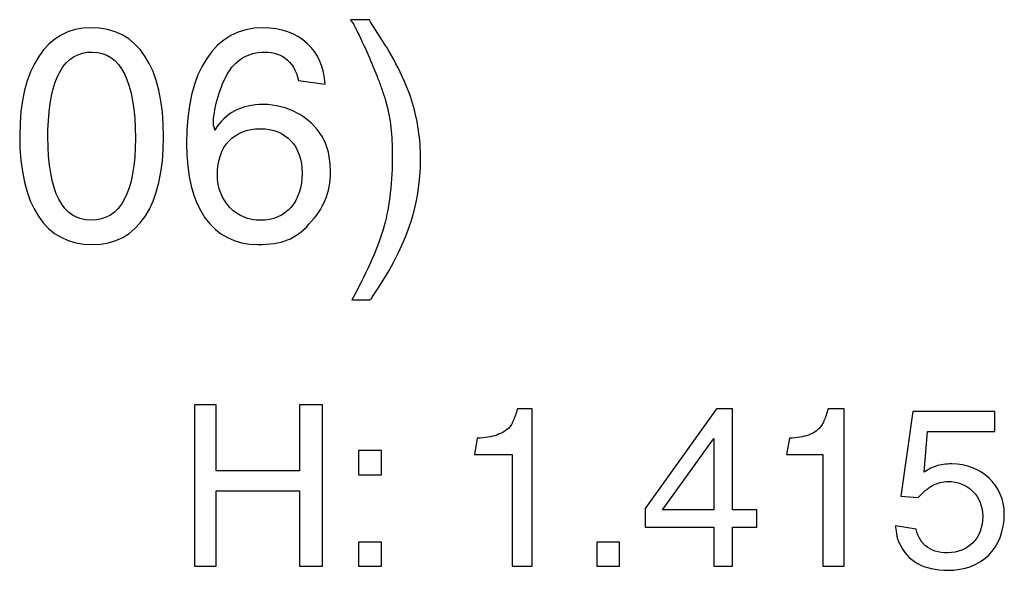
# Model space of a CAD drawing. Extents: x -3.1 to 3.1, y -5.2 to 5.4.
# Tile 23 of 30: x -1.069 to -0.337, y 4.79 to 5.199. Entities that reach past the tile are written whole.
import ezdxf

# ---------------------------------------------------------------- set-up
doc = ezdxf.new("R2010")
doc.units = 0
doc.layers.get('0').update_dxf_attribs({"linetype": 'CONTINUOUS'})

msp = doc.modelspace()

# ---------------------------------------------------------------- linework, layer by layer
for points in [[(-0.809, 5.199), (-0.823, 5.199), (-0.823, 5.199), (-0.822453, 5.198256), (-0.821957, 5.197539), (-0.8215, 5.196843), (-0.821091, 5.196181), (-0.820705, 5.195531), (-0.820354, 5.194917), (-0.820035, 5.194315), (-0.819748, 5.193748), (-0.819472, 5.193193), (-0.819224, 5.192661), (-0.818992, 5.192154), (-0.818776, 5.191681), (-0.818567, 5.19122), (-0.81837, 5.190791), (-0.818181, 5.190378), (-0.818, 5.19), (-0.816701, 5.187394), (-0.815461, 5.184843), (-0.814268, 5.182343), (-0.813122, 5.179902), (-0.812012, 5.177512), (-0.810961, 5.175193), (-0.809957, 5.172933), (-0.809, 5.170748), (-0.808079, 5.168622), (-0.807217, 5.166575), (-0.80639, 5.164602), (-0.805622, 5.162717), (-0.80489, 5.160902), (-0.804217, 5.159177), (-0.803579, 5.157539), (-0.803, 5.156), (-0.802622, 5.155043), (-0.802244, 5.154075), (-0.801866, 5.153083), (-0.8015, 5.152075), (-0.801122, 5.151043), (-0.800744, 5.15), (-0.800366, 5.148941), (-0.8, 5.147874), (-0.799622, 5.146783), (-0.799244, 5.145693), (-0.798866, 5.144587), (-0.7985, 5.143484), (-0.798122, 5.142362), (-0.797744, 5.141244), (-0.797366, 5.140122), (-0.797, 5.139), (-0.79628, 5.136236), (-0.79563, 5.133583), (-0.795043, 5.131008), (-0.794528, 5.128512), (-0.794059, 5.126059), (-0.79365, 5.12365), (-0.793295, 5.121256), (-0.792996, 5.118874), (-0.792732, 5.116469), (-0.79252, 5.114043), (-0.792346, 5.111571), (-0.792213, 5.109043), (-0.79211, 5.106433), (-0.792043, 5.103736), (-0.792008, 5.100929), (-0.792, 5.098), (-0.792016, 5.094598), (-0.792087, 5.091165), (-0.792205, 5.087709), (-0.79237, 5.084248), (-0.792579, 5.080776), (-0.792839, 5.077323), (-0.793146, 5.07389), (-0.7935, 5.0705), (-0.79389, 5.067146), (-0.794339, 5.063854), (-0.794827, 5.060634), (-0.79537, 5.057496), (-0.795949, 5.054449), (-0.796587, 5.051512), (-0.797268, 5.048689), (-0.798, 5.046), (-0.798791, 5.04315), (-0.799681, 5.040232), (-0.800657, 5.037248), (-0.801732, 5.034201), (-0.802882, 5.031083), (-0.80413, 5.027906), (-0.805457, 5.024665), (-0.806874, 5.021374), (-0.808362, 5.018012), (-0.809937, 5.014598), (-0.811587, 5.011126), (-0.813323, 5.007606), (-0.81513, 5.004028), (-0.817012, 5.000402), (-0.818969, 4.99672), (-0.822, 4.991), (-0.809, 4.991), (-0.809, 4.991), (-0.808811, 4.991004), (-0.808622, 4.991039), (-0.808437, 4.991087), (-0.80826, 4.991165), (-0.808083, 4.991252), (-0.807921, 4.991362), (-0.807764, 4.991484), (-0.807622, 4.991622), (-0.807484, 4.991764), (-0.807362, 4.991921), (-0.807252, 4.992083), (-0.807165, 4.99226), (-0.807087, 4.992437), (-0.807039, 4.992622), (-0.807004, 4.992811), (-0.807, 4.993), (-0.802469, 4.999689), (-0.798272, 5.006283), (-0.79439, 5.012783), (-0.790827, 5.019217), (-0.787567, 5.025583), (-0.784618, 5.031909), (-0.781969, 5.038209), (-0.779622, 5.044496), (-0.777563, 5.050772), (-0.775791, 5.057071), (-0.774303, 5.063398), (-0.773106, 5.069776), (-0.772173, 5.076205), (-0.771516, 5.082709), (-0.771126, 5.089299), (-0.771, 5.096), (-0.771016, 5.098622), (-0.771087, 5.101244), (-0.771205, 5.103862), (-0.77137, 5.106484), (-0.771579, 5.109087), (-0.771839, 5.111693), (-0.772146, 5.114283), (-0.7725, 5.116874), (-0.77289, 5.119441), (-0.773339, 5.122), (-0.773827, 5.124543), (-0.77437, 5.127075), (-0.774949, 5.129583), (-0.775587, 5.132075), (-0.776268, 5.134543), (-0.777, 5.137), (-0.777646, 5.139358), (-0.778472, 5.141925), (-0.779449, 5.144669), (-0.780575, 5.147559), (-0.781811, 5.150563), (-0.783165, 5.153661), (-0.784602, 5.156815), (-0.786122, 5.16), (-0.787693, 5.163173), (-0.789307, 5.166331), (-0.790949, 5.169425), (-0.792606, 5.172433), (-0.794252, 5.175319), (-0.795878, 5.178067), (-0.797465, 5.180634), (-0.808, 5.197), (-0.809, 5.199)], [(-1.016, 5.193), (-1.016, 5.193), (-1.022028, 5.192646), (-1.027748, 5.191606), (-1.033138, 5.189894), (-1.038201, 5.187528), (-1.042909, 5.184508), (-1.047268, 5.180862), (-1.051256, 5.176602), (-1.054874, 5.171748), (-1.058094, 5.166295), (-1.060929, 5.16028), (-1.06335, 5.153705), (-1.065358, 5.146591), (-1.066929, 5.138945), (-1.068071, 5.130787), (-1.068764, 5.122134), (-1.069, 5.113), (-1.068776, 5.103516), (-1.06811, 5.094587), (-1.067008, 5.086209), (-1.06548, 5.078402), (-1.06352, 5.071161), (-1.061138, 5.064512), (-1.058335, 5.058453), (-1.055122, 5.052996), (-1.051488, 5.048142), (-1.047461, 5.043913), (-1.043024, 5.040303), (-1.038197, 5.037339), (-1.032972, 5.035012), (-1.027362, 5.033346), (-1.021366, 5.032335), (-1.015, 5.032), (-1.008799, 5.032335), (-1.002957, 5.033343), (-0.997476, 5.035008), (-0.992374, 5.037323), (-0.987638, 5.040272), (-0.983283, 5.043858), (-0.979315, 5.048059), (-0.975748, 5.052874), (-0.972571, 5.058276), (-0.969799, 5.064272), (-0.967437, 5.070839), (-0.965496, 5.07798), (-0.963972, 5.085669), (-0.962878, 5.093913), (-0.962217, 5.102693), (-0.962, 5.112), (-0.962217, 5.121472), (-0.962882, 5.130406), (-0.963976, 5.13878), (-0.965512, 5.146591), (-0.967469, 5.153823), (-0.969854, 5.160472), (-0.972654, 5.166531), (-0.975874, 5.171996), (-0.979496, 5.176843), (-0.983528, 5.181075), (-0.987957, 5.184677), (-0.992791, 5.187654), (-0.998012, 5.189972), (-1.003626, 5.191646), (-1.009622, 5.192657), (-1.016, 5.193)], [(-0.842, 5.151), (-0.842, 5.151), (-0.842378, 5.155587), (-0.84315, 5.159976), (-0.844295, 5.164154), (-0.845807, 5.168106), (-0.847665, 5.171811), (-0.84987, 5.175272), (-0.852398, 5.178457), (-0.855248, 5.181374), (-0.858394, 5.183984), (-0.861839, 5.186295), (-0.865559, 5.188287), (-0.869559, 5.189949), (-0.873807, 5.19126), (-0.878307, 5.192217), (-0.883039, 5.192799), (-0.888, 5.193), (-0.894567, 5.192626), (-0.90078, 5.191516), (-0.906622, 5.189685), (-0.912091, 5.187154), (-0.917165, 5.183925), (-0.92185, 5.18002), (-0.926126, 5.175453), (-0.929996, 5.170248), (-0.933433, 5.164398), (-0.936449, 5.157937), (-0.939024, 5.150866), (-0.941154, 5.143217), (-0.942819, 5.13498), (-0.944024, 5.126193), (-0.944752, 5.116858), (-0.945, 5.107), (-0.944776, 5.098406), (-0.944114, 5.09028), (-0.943016, 5.082618), (-0.941496, 5.075449), (-0.939547, 5.068772), (-0.937189, 5.06261), (-0.934417, 5.056969), (-0.931248, 5.051874), (-0.927669, 5.047319), (-0.923705, 5.043335), (-0.91935, 5.039925), (-0.914622, 5.037106), (-0.909508, 5.034886), (-0.904035, 5.033291), (-0.898193, 5.032323), (-0.892, 5.032), (-0.888713, 5.032043), (-0.885606, 5.032189), (-0.882661, 5.032433), (-0.879874, 5.032795), (-0.877217, 5.033256), (-0.874697, 5.033843), (-0.872295, 5.034543), (-0.87, 5.035374), (-0.867791, 5.036323), (-0.865665, 5.037413), (-0.86361, 5.038642), (-0.861622, 5.040012), (-0.859673, 5.041524), (-0.85776, 5.043193), (-0.85587, 5.045012), (-0.854, 5.047), (-0.852004, 5.049236), (-0.85015, 5.051461), (-0.848433, 5.053677), (-0.846858, 5.055902), (-0.845409, 5.058134), (-0.844098, 5.06039), (-0.842917, 5.062669), (-0.841874, 5.064996), (-0.840949, 5.067358), (-0.840157, 5.069783), (-0.839488, 5.072272), (-0.838949, 5.074839), (-0.838528, 5.07748), (-0.838232, 5.080217), (-0.838055, 5.083051), (-0.838, 5.086), (-0.838016, 5.088024), (-0.838087, 5.089984), (-0.838205, 5.091878), (-0.83837, 5.093717), (-0.838579, 5.095484), (-0.838839, 5.097209), (-0.839146, 5.098874), (-0.8395, 5.100496), (-0.83989, 5.102067), (-0.840339, 5.103594), (-0.840827, 5.105079), (-0.84137, 5.106528), (-0.841949, 5.107937), (-0.842587, 5.109319), (-0.843268, 5.110665), (-0.844, 5.112), (-0.845772, 5.114736), (-0.847732, 5.117335), (-0.849854, 5.11978), (-0.852138, 5.122075), (-0.854559, 5.124209), (-0.857126, 5.126181), (-0.859815, 5.127984), (-0.862622, 5.129622), (-0.865528, 5.131079), (-0.868535, 5.132358), (-0.871622, 5.133449), (-0.874791, 5.134358), (-0.87802, 5.135067), (-0.881307, 5.135583), (-0.884634, 5.135894), (-0.888, 5.136), (-0.890953, 5.135925), (-0.893811, 5.135713), (-0.896575, 5.13535), (-0.899248, 5.134854), (-0.901823, 5.134205), (-0.904311, 5.133409), (-0.906697, 5.132465), (-0.909, 5.131374), (-0.911197, 5.130122), (-0.913311, 5.12872), (-0.915323, 5.127161), (-0.917248, 5.125449), (-0.919075, 5.123575), (-0.920811, 5.121543), (-0.922453, 5.11935), (-0.924, 5.117), (-0.924004, 5.117358), (-0.924035, 5.117701), (-0.924083, 5.11802), (-0.92415, 5.118327), (-0.924224, 5.118606), (-0.924311, 5.118874), (-0.924402, 5.11913), (-0.924496, 5.119374), (-0.924587, 5.119594), (-0.924681, 5.119815), (-0.924764, 5.12002), (-0.924843, 5.120228), (-0.924906, 5.120421), (-0.924957, 5.120618), (-0.924988, 5.120807), (-0.925, 5.121), (-0.924953, 5.123102), (-0.924815, 5.125291), (-0.924587, 5.127547), (-0.92428, 5.12987), (-0.923882, 5.132232), (-0.923413, 5.134638), (-0.922862, 5.137059), (-0.922248, 5.1395), (-0.921555, 5.141929), (-0.920799, 5.144354), (-0.919972, 5.146752), (-0.919091, 5.149122), (-0.918142, 5.151437), (-0.917146, 5.153701), (-0.916094, 5.155886), (-0.915, 5.158), (-0.913823, 5.159996), (-0.912563, 5.161882), (-0.911213, 5.163642), (-0.90978, 5.165291), (-0.90826, 5.166807), (-0.906665, 5.168205), (-0.904988, 5.169472), (-0.903248, 5.170622), (-0.901429, 5.17163), (-0.899543, 5.172516), (-0.897594, 5.173268), (-0.895591, 5.173886), (-0.89352, 5.174366), (-0.891402, 5.174717), (-0.88922, 5.174929), (-0.887, 5.175), (-0.884425, 5.174906), (-0.88198, 5.174622), (-0.879654, 5.17415), (-0.877449, 5.1735), (-0.875362, 5.17265), (-0.873406, 5.171622), (-0.871571, 5.170406), (-0.869874, 5.169), (-0.868295, 5.167406), (-0.86685, 5.165622), (-0.865531, 5.16365), (-0.864358, 5.1615), (-0.863307, 5.15915), (-0.862402, 5.156622), (-0.861626, 5.153906), (-0.842, 5.151)], [(-1.048, 5.117), (-1.048, 5.117), (-1.047693, 5.124075), (-1.047154, 5.130685), (-1.046378, 5.136827), (-1.045374, 5.142512), (-1.04413, 5.147728), (-1.042654, 5.152484), (-1.040941, 5.15678), (-1.039, 5.160622), (-1.036815, 5.163996), (-1.034402, 5.166925), (-1.031756, 5.169394), (-1.028874, 5.171417), (-1.025756, 5.17298), (-1.022402, 5.174102), (-1.018815, 5.174776), (-1.015, 5.175), (-1.011173, 5.17474), (-1.007591, 5.173969), (-1.004244, 5.172685), (-1.001138, 5.170902), (-0.998268, 5.168606), (-0.995642, 5.165819), (-0.993256, 5.162528), (-0.991122, 5.158748), (-0.989224, 5.154469), (-0.987579, 5.149701), (-0.986181, 5.144449), (-0.985043, 5.138717), (-0.984146, 5.132496), (-0.983508, 5.125803), (-0.983122, 5.118634), (-0.983, 5.111), (-0.983122, 5.103717), (-0.983512, 5.09689), (-0.98415, 5.090512), (-0.985059, 5.084591), (-0.986217, 5.079118), (-0.987634, 5.074114), (-0.989311, 5.069571), (-0.991248, 5.065496), (-0.993433, 5.061882), (-0.995882, 5.058748), (-0.998587, 5.056083), (-1.001559, 5.053902), (-1.004776, 5.052197), (-1.00826, 5.050976), (-1.011996, 5.05024), (-1.016, 5.05), (-1.019815, 5.05024), (-1.023402, 5.05098), (-1.026744, 5.052201), (-1.029858, 5.053917), (-1.03272, 5.056114), (-1.03535, 5.058799), (-1.037728, 5.061969), (-1.039874, 5.065622), (-1.04176, 5.069752), (-1.043406, 5.074362), (-1.044799, 5.079449), (-1.045949, 5.085012), (-1.046843, 5.091047), (-1.047484, 5.097559), (-1.04787, 5.104539), (-1.048, 5.112), (-1.048, 5.112189), (-1.048, 5.112413), (-1.048, 5.11265), (-1.048, 5.112917), (-1.048, 5.113193), (-1.048, 5.113488), (-1.048, 5.113795), (-1.048, 5.114122), (-1.048, 5.114449), (-1.048, 5.114795), (-1.048, 5.115146), (-1.048, 5.115512), (-1.048, 5.115878), (-1.048, 5.116248), (-1.048, 5.116622), (-1.048, 5.117)], [(-0.89, 5.118), (-0.89, 5.118), (-0.886516, 5.117846), (-0.883205, 5.117398), (-0.880075, 5.116661), (-0.877134, 5.115654), (-0.874382, 5.114366), (-0.871835, 5.112827), (-0.869496, 5.111028), (-0.867374, 5.108996), (-0.865465, 5.10672), (-0.863791, 5.104224), (-0.862354, 5.101508), (-0.861169, 5.098591), (-0.860224, 5.095465), (-0.859547, 5.092157), (-0.859134, 5.088661), (-0.859, 5.085), (-0.859134, 5.081142), (-0.859547, 5.077461), (-0.860224, 5.073965), (-0.861169, 5.070665), (-0.862354, 5.067567), (-0.863791, 5.064689), (-0.865465, 5.062035), (-0.867374, 5.059622), (-0.869496, 5.057445), (-0.871835, 5.055531), (-0.874382, 5.053882), (-0.877134, 5.052512), (-0.880075, 5.051425), (-0.883205, 5.050638), (-0.886516, 5.050157), (-0.89, 5.05), (-0.893319, 5.050157), (-0.896539, 5.050638), (-0.89963, 5.051417), (-0.902591, 5.052496), (-0.90539, 5.05385), (-0.908031, 5.05548), (-0.910484, 5.057366), (-0.912748, 5.0595), (-0.914791, 5.061862), (-0.916614, 5.064449), (-0.918193, 5.067248), (-0.919528, 5.070248), (-0.920583, 5.073429), (-0.921358, 5.076791), (-0.921835, 5.080319), (-0.922, 5.084), (-0.921858, 5.087839), (-0.921441, 5.091484), (-0.920756, 5.094929), (-0.919811, 5.098169), (-0.918602, 5.101185), (-0.917146, 5.103984), (-0.915437, 5.106547), (-0.9135, 5.108874), (-0.911315, 5.110949), (-0.908909, 5.112776), (-0.90628, 5.114335), (-0.903437, 5.115638), (-0.900378, 5.116654), (-0.897114, 5.117398), (-0.89365, 5.117846), (-0.89, 5.118)], [(-0.939, 4.913), (-0.939, 4.793), (-0.923, 4.793), (-0.923, 4.849), (-0.861, 4.849), (-0.861, 4.793), (-0.844, 4.793), (-0.844, 4.913), (-0.861, 4.913), (-0.861, 4.864), (-0.923, 4.864), (-0.923, 4.913), (-0.939, 4.913)], [(-0.688, 4.91), (-0.699, 4.91), (-0.699, 4.91), (-0.69937, 4.908701), (-0.699748, 4.907461), (-0.700126, 4.906268), (-0.700512, 4.905122), (-0.700898, 4.904012), (-0.701295, 4.902961), (-0.701701, 4.901957), (-0.702122, 4.901), (-0.702543, 4.900079), (-0.702988, 4.899217), (-0.703441, 4.89839), (-0.703917, 4.897622), (-0.704402, 4.89689), (-0.704913, 4.896217), (-0.705445, 4.895579), (-0.706, 4.895), (-0.706969, 4.894256), (-0.708012, 4.893543), (-0.70913, 4.892858), (-0.710323, 4.892213), (-0.711587, 4.891594), (-0.712937, 4.89102), (-0.714362, 4.89048), (-0.715874, 4.889996), (-0.717457, 4.889547), (-0.71913, 4.88915), (-0.720882, 4.888807), (-0.722732, 4.888528), (-0.724657, 4.888295), (-0.726681, 4.88813), (-0.728791, 4.888028), (-0.731, 4.876), (-0.703, 4.876), (-0.703, 4.793), (-0.688, 4.793), (-0.688, 4.91)], [(-0.551, 4.91), (-0.604, 4.836), (-0.604, 4.822), (-0.553, 4.822), (-0.553, 4.793), (-0.539, 4.793), (-0.539, 4.822), (-0.521, 4.822), (-0.521, 4.835), (-0.539, 4.835), (-0.539, 4.91), (-0.551, 4.91)], [(-0.456, 4.91), (-0.468, 4.91), (-0.468, 4.91), (-0.46837, 4.908701), (-0.468748, 4.907461), (-0.469126, 4.906268), (-0.469512, 4.905122), (-0.469898, 4.904012), (-0.470295, 4.902961), (-0.470701, 4.901957), (-0.471122, 4.901), (-0.471543, 4.900079), (-0.471988, 4.899217), (-0.472441, 4.89839), (-0.472917, 4.897622), (-0.473402, 4.89689), (-0.473913, 4.896217), (-0.474445, 4.895579), (-0.475, 4.895), (-0.475791, 4.894256), (-0.476681, 4.893543), (-0.477661, 4.892858), (-0.478748, 4.892213), (-0.479917, 4.891594), (-0.481181, 4.89102), (-0.482539, 4.89048), (-0.484, 4.889996), (-0.485539, 4.889547), (-0.487181, 4.88915), (-0.488917, 4.888807), (-0.490748, 4.888528), (-0.492661, 4.888295), (-0.494681, 4.88813), (-0.496791, 4.888028), (-0.499, 4.876), (-0.472, 4.876), (-0.472, 4.793), (-0.456, 4.793), (-0.456, 4.91)], [(-0.405, 4.908), (-0.414, 4.845), (-0.401, 4.844), (-0.401, 4.844), (-0.399677, 4.845453), (-0.398366, 4.846811), (-0.397043, 4.848075), (-0.395728, 4.849248), (-0.394398, 4.850323), (-0.393067, 4.851311), (-0.391724, 4.852197), (-0.390374, 4.853), (-0.389004, 4.853697), (-0.387626, 4.854311), (-0.386232, 4.854823), (-0.384827, 4.855248), (-0.383398, 4.855575), (-0.381953, 4.855811), (-0.380488, 4.855953), (-0.379, 4.856), (-0.376228, 4.85587), (-0.373571, 4.855496), (-0.371024, 4.854882), (-0.368606, 4.854043), (-0.366315, 4.85298), (-0.364177, 4.85172), (-0.362189, 4.85026), (-0.360374, 4.848622), (-0.358724, 4.846795), (-0.357268, 4.844811), (-0.356, 4.842669), (-0.354949, 4.840386), (-0.354106, 4.837961), (-0.353496, 4.835417), (-0.353122, 4.83276), (-0.353, 4.83), (-0.353122, 4.827055), (-0.353496, 4.82424), (-0.354106, 4.821559), (-0.354949, 4.819028), (-0.356, 4.816638), (-0.357268, 4.814417), (-0.358724, 4.812362), (-0.360374, 4.810496), (-0.362189, 4.808807), (-0.364177, 4.807319), (-0.366315, 4.806031), (-0.368606, 4.804965), (-0.371024, 4.804114), (-0.373571, 4.8035), (-0.376228, 4.803122), (-0.379, 4.803), (-0.381551, 4.803075), (-0.383965, 4.803323), (-0.386232, 4.803724), (-0.38837, 4.804295), (-0.390362, 4.805012), (-0.392217, 4.805894), (-0.393929, 4.806925), (-0.3955, 4.808122), (-0.396929, 4.809461), (-0.398217, 4.810953), (-0.399362, 4.812594), (-0.40037, 4.81439), (-0.401232, 4.816323), (-0.401965, 4.818406), (-0.402551, 4.820626), (-0.418, 4.823), (-0.418, 4.823), (-0.417819, 4.821736), (-0.417661, 4.820591), (-0.417516, 4.819535), (-0.417386, 4.818575), (-0.417256, 4.817681), (-0.417134, 4.816862), (-0.417004, 4.816094), (-0.416874, 4.815374), (-0.416724, 4.814681), (-0.416559, 4.81402), (-0.41637, 4.81337), (-0.416169, 4.812732), (-0.415925, 4.812079), (-0.415657, 4.811417), (-0.415346, 4.810724), (-0.415, 4.81), (-0.413799, 4.807626), (-0.412465, 4.805406), (-0.410988, 4.803323), (-0.40937, 4.80139), (-0.40761, 4.799594), (-0.405717, 4.797953), (-0.403673, 4.796461), (-0.4015, 4.795122), (-0.399173, 4.793925), (-0.396717, 4.792894), (-0.39411, 4.792012), (-0.39137, 4.791295), (-0.388488, 4.790724), (-0.385465, 4.790323), (-0.382299, 4.790075), (-0.379, 4.79), (-0.374402, 4.790181), (-0.370012, 4.790736), (-0.365831, 4.791646), (-0.361886, 4.792906), (-0.358173, 4.7945), (-0.35472, 4.796429), (-0.351528, 4.798677), (-0.348622, 4.801248), (-0.346, 4.804114), (-0.343689, 4.80728), (-0.341697, 4.810728), (-0.340043, 4.814465), (-0.338728, 4.818461), (-0.337776, 4.822724), (-0.337193, 4.82724), (-0.337, 4.832), (-0.337193, 4.83587), (-0.337768, 4.839614), (-0.338705, 4.843205), (-0.339996, 4.846638), (-0.341606, 4.849878), (-0.343531, 4.852929), (-0.345748, 4.855764), (-0.348248, 4.858374), (-0.350996, 4.860728), (-0.353984, 4.862827), (-0.357197, 4.864642), (-0.360622, 4.866169), (-0.364224, 4.867382), (-0.368004, 4.868268), (-0.371929, 4.868811), (-0.376, 4.869), (-0.37765, 4.868972), (-0.37924, 4.868902), (-0.380768, 4.868776), (-0.382248, 4.868606), (-0.383677, 4.868374), (-0.385067, 4.868098), (-0.386417, 4.86776), (-0.387748, 4.867374), (-0.389047, 4.866917), (-0.390331, 4.866406), (-0.391598, 4.865835), (-0.39287, 4.865201), (-0.394134, 4.8645), (-0.395406, 4.863732), (-0.396689, 4.862898), (-0.394, 4.893), (-0.344, 4.893), (-0.344, 4.908), (-0.405, 4.908)], [(-0.553, 4.888), (-0.553, 4.835), (-0.591, 4.835), (-0.553, 4.888)], [(-0.817, 4.879), (-0.817, 4.861), (-0.8, 4.861), (-0.8, 4.879), (-0.817, 4.879)], [(-0.817, 4.811), (-0.817, 4.793), (-0.8, 4.793), (-0.8, 4.811), (-0.817, 4.811)], [(-0.64, 4.811), (-0.64, 4.793), (-0.623, 4.793), (-0.623, 4.811), (-0.64, 4.811)]]:
    msp.add_lwpolyline(points)

doc.saveas('drawing.dxf')
